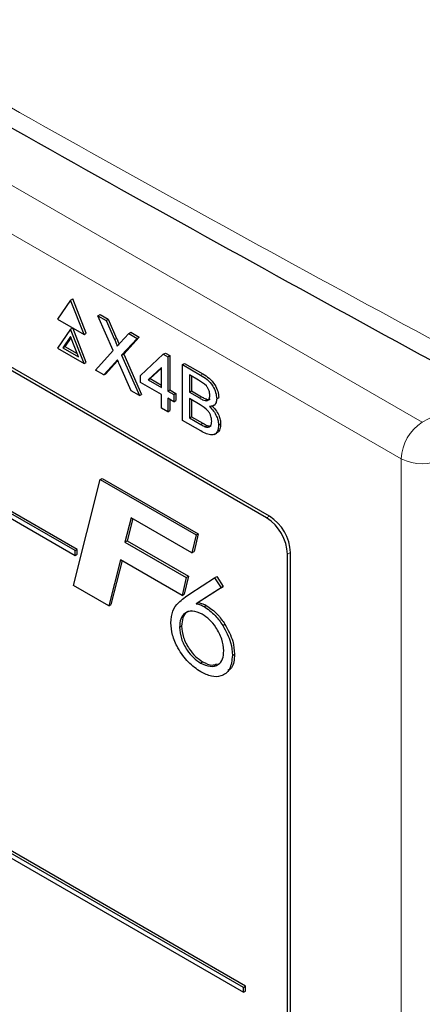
# Paper-space layout 'Blatt2' of a CAD drawing. Header units: millimetres. Extents: x 5 to 418, y 2 to 292.
# Tile 39 of 60: x 96.07 to 101.48, y 186.7 to 199.96. Entities that reach past the tile are written whole.
import ezdxf

# ---------------------------------------------------------------- set-up
doc = ezdxf.new("R2010")
doc.units = ezdxf.units.MM

psp = doc.layouts.new('Blatt2')

# ---------------------------------------------------------------- linework, layer by layer
at = {"color": 7, "linetype": 'Continuous', "lineweight": 18}
for p, q in [((83.654, 204.83), (101.483, 194.538)), ((101.2, 194.048), (83.371, 204.34)), ((97.343, 195.652), (97.371, 195.668)), ((97.352, 195.345), (97.38, 195.361)), ((98.501, 195.174), (98.53, 195.19)), ((98.484, 194.866), (98.512, 194.882)), ((101.483, 194.538), (101.65, 194.631)), ((98.504, 194.508), (98.532, 194.524)), ((101.2, 166.72), (101.2, 194.048)), ((99.387, 193.251), (99.427, 193.275)), ((99.67, 192.761), (99.71, 192.785))]:
    psp.add_line(p, q, dxfattribs=at)
at = {"color": 7, "linetype": 'Continuous', "lineweight": 25}
for p, q in [((99.427, 193.275), (85.144, 201.52)), ((99.387, 193.251), (85.245, 201.415)), ((96.813, 192.81), (88.045, 197.872)), ((88.045, 197.806), (96.813, 192.745)), ((96.841, 192.826), (88.073, 197.888)), ((96.752, 196.183), (96.573, 195.928)), ((96.752, 196.183), (96.781, 196.2)), ((96.932, 195.72), (96.752, 196.183)), ((96.96, 195.737), (96.781, 196.2)), ((96.573, 195.928), (96.932, 195.72)), ((97.119, 195.972), (97.147, 195.988)), ((97.326, 195.505), (97.119, 195.972)), ((97.119, 195.972), (97.23, 195.908)), ((97.147, 195.988), (97.258, 195.924)), ((97.23, 195.908), (97.258, 195.924)), ((97.23, 195.908), (97.343, 195.652)), ((97.258, 195.924), (97.371, 195.668)), ((96.752, 195.791), (96.573, 195.536)), ((96.752, 195.791), (96.781, 195.808)), ((96.932, 195.328), (96.752, 195.791)), ((96.96, 195.345), (96.781, 195.808)), ((96.752, 195.693), (96.646, 195.542)), ((96.758, 195.678), (96.675, 195.559)), ((96.859, 195.42), (96.752, 195.693)), ((96.932, 195.72), (96.96, 195.737)), ((97.419, 195.608), (97.533, 195.733)), ((97.645, 195.668), (97.438, 195.44)), ((97.673, 195.685), (97.466, 195.456)), ((97.533, 195.733), (97.561, 195.749)), ((97.533, 195.733), (97.645, 195.668)), ((97.561, 195.749), (97.673, 195.685)), ((97.645, 195.668), (97.673, 195.685)), ((96.573, 195.536), (96.932, 195.328)), ((96.646, 195.542), (96.675, 195.559)), ((96.646, 195.542), (96.859, 195.42)), ((96.675, 195.559), (96.842, 195.462)), ((97.086, 195.24), (97.326, 195.505)), ((97.438, 195.44), (97.466, 195.456)), ((97.438, 195.44), (97.678, 194.898)), ((97.466, 195.456), (97.706, 194.914)), ((97.691, 195.17), (97.999, 195.454)), ((97.999, 195.454), (98.028, 195.47)), ((97.999, 195.454), (98.058, 195.42)), ((98.028, 195.47), (98.086, 195.436)), ((98.058, 195.42), (98.086, 195.436)), ((98.058, 195.42), (98.058, 194.958)), ((98.086, 195.436), (98.086, 194.974)), ((96.932, 195.328), (96.96, 195.345)), ((97.352, 195.345), (97.198, 195.175)), ((97.38, 195.361), (97.226, 195.191)), ((97.387, 195.369), (97.38, 195.361)), ((97.567, 194.962), (97.409, 195.318)), ((97.974, 195.277), (97.794, 195.11)), ((97.974, 195.267), (97.822, 195.127)), ((97.974, 195.006), (97.974, 195.277)), ((98.258, 195.314), (98.286, 195.33)), ((98.258, 194.563), (98.258, 195.314)), ((98.258, 195.314), (98.501, 195.174)), ((98.286, 195.33), (98.53, 195.19)), ((97.198, 195.175), (97.086, 195.24)), ((97.198, 195.175), (97.226, 195.191)), ((97.691, 195.073), (97.691, 195.17)), ((97.794, 195.11), (97.822, 195.127)), ((97.794, 195.11), (97.974, 195.006)), ((97.822, 195.127), (97.974, 195.039)), ((98.474, 195.103), (98.35, 195.175)), ((98.35, 195.175), (98.35, 194.943)), ((98.378, 195.158), (98.378, 194.96)), ((97.974, 194.91), (97.691, 195.073)), ((97.678, 194.898), (97.567, 194.962)), ((97.678, 194.898), (97.706, 194.914)), ((97.974, 194.727), (97.974, 194.91)), ((98.058, 194.958), (98.086, 194.974)), ((98.058, 194.958), (98.141, 194.91)), ((98.141, 194.813), (98.058, 194.861)), ((98.058, 194.861), (98.058, 194.679)), ((98.086, 194.974), (98.169, 194.926)), ((98.086, 194.845), (98.086, 194.695)), ((98.141, 194.91), (98.169, 194.926)), ((98.141, 194.91), (98.141, 194.813)), ((98.169, 194.926), (98.169, 194.83)), ((98.35, 194.943), (98.378, 194.96)), ((98.35, 194.943), (98.484, 194.866)), ((98.493, 194.774), (98.35, 194.857)), ((98.35, 194.857), (98.35, 194.597)), ((98.378, 194.96), (98.512, 194.882)), ((98.562, 194.83), (98.59, 194.846)), ((98.717, 194.855), (98.745, 194.871)), ((99.076, 186.931), (85.499, 194.769)), ((99.104, 186.948), (85.528, 194.785)), ((98.058, 194.679), (97.974, 194.727)), ((98.141, 194.813), (98.169, 194.83)), ((98.378, 194.84), (98.378, 194.613)), ((98.67, 194.759), (98.702, 194.777)), ((85.499, 194.703), (99.076, 186.866)), ((98.058, 194.679), (98.086, 194.695)), ((98.35, 194.597), (98.378, 194.613)), ((98.35, 194.597), (98.504, 194.508)), ((98.378, 194.613), (98.532, 194.524)), ((98.502, 194.422), (98.258, 194.563)), ((98.559, 194.479), (98.587, 194.496)), ((98.742, 194.499), (98.77, 194.515)), ((98.686, 194.375), (98.718, 194.393)), ((96.789, 192.341), (97.15, 193.766)), ((97.15, 193.766), (97.178, 193.782)), ((97.15, 193.766), (98.439, 193.022)), ((97.178, 193.782), (98.467, 193.038)), ((97.566, 193.254), (97.482, 192.925)), ((98.384, 192.781), (97.566, 193.254)), ((97.587, 193.242), (97.511, 192.942)), ((98.439, 193.022), (98.384, 192.781)), ((98.467, 193.038), (98.413, 192.798)), ((98.439, 193.022), (98.467, 193.038)), ((97.482, 192.925), (97.511, 192.942)), ((97.482, 192.925), (98.308, 192.448)), ((97.511, 192.942), (98.336, 192.465)), ((96.813, 192.81), (96.841, 192.826)), ((96.813, 192.745), (96.813, 192.81)), ((96.813, 192.745), (96.841, 192.761)), ((96.841, 192.761), (96.841, 192.826)), ((98.384, 192.781), (98.413, 192.798)), ((99.67, 179.697), (99.67, 192.761)), ((99.71, 179.557), (99.71, 192.785)), ((97.422, 192.688), (97.265, 192.067)), ((97.443, 192.676), (97.293, 192.083)), ((98.253, 192.208), (97.422, 192.688)), ((98.336, 192.465), (98.281, 192.224)), ((98.308, 192.448), (98.336, 192.465)), ((98.689, 192.444), (98.717, 192.46)), ((98.717, 192.46), (98.803, 192.328)), ((97.265, 192.067), (96.789, 192.341)), ((98.308, 192.448), (98.253, 192.208)), ((98.356, 192.229), (98.689, 192.444)), ((98.803, 192.328), (98.469, 192.112)), ((98.689, 192.444), (98.775, 192.311)), ((98.775, 192.311), (98.803, 192.328)), ((98.253, 192.208), (98.281, 192.224)), ((98.775, 192.311), (98.441, 192.095)), ((97.265, 192.067), (97.293, 192.083)), ((98.441, 192.095), (98.469, 192.112)), ((98.548, 192.056), (98.576, 192.073)), ((98.799, 191.803), (98.828, 191.819)), ((98.217, 191.779), (98.245, 191.795)), ((98.928, 191.4), (98.956, 191.416)), ((98.499, 191.297), (98.527, 191.314)), ((99.076, 186.931), (99.104, 186.948)), ((99.076, 186.866), (99.076, 186.931)), ((99.104, 186.882), (99.104, 186.948)), ((99.076, 186.866), (99.104, 186.882))]:
    psp.add_line(p, q, dxfattribs=at)
at = {"color": 7, "linetype": 'Continuous', "lineweight": 18}
for centre, radius, start, end in [((101.814, 194.02), 0.615, 122.6055, 177.3945), ((101.483, 194.595), 0.616, 242.6565, 296.7662)]:
    psp.add_arc(centre, radius, start, end, dxfattribs=at)
at = {"color": 7, "linetype": 'Continuous', "lineweight": 25}
for centre in [(99.096, 192.757), (99.056, 192.733)]:
    psp.add_arc(centre, 0.615, 2.6055, 57.3945, dxfattribs=at)
at = {"color": 7, "linetype": 'Continuous', "lineweight": 18}
psp.add_open_spline([(76.432, 210.583), (78.508, 209.254), (82.661, 206.596), (90.245, 202.021), (99.212, 196.873), (106.278, 193.167), (109.813, 191.313)], degree=3, knots=[0, 0, 0, 0, 0.1970476, 0.3942021, 0.6969067, 1, 1, 1, 1], dxfattribs=at)
at = {"color": 7, "linetype": 'Continuous', "lineweight": 25}
for points, knots in [([(76.598, 210.22), (77.955, 209.347), (80.892, 207.455), (85.522, 204.6), (90.466, 201.646), (95.505, 198.741), (100.634, 195.887), (105.457, 193.287), (108.606, 191.662), (109.984, 190.951)], [0, 0, 0, 0, 0.129176, 0.279748, 0.430402, 0.581177, 0.731953, 0.88267, 1, 1, 1, 1]), ([(97.343, 195.652), (97.351, 195.635), (97.361, 195.611), (97.373, 195.581), (97.376, 195.567), (97.377, 195.561)], [0, 0, 0, 0, 0.561277, 0.781763, 1, 1, 1, 1]), ([(97.371, 195.668), (97.379, 195.651), (97.389, 195.628), (97.4, 195.601), (97.402, 195.592), (97.403, 195.589)], [0, 0, 0, 0, 0.646868, 0.900977, 1, 1, 1, 1]), ([(97.377, 195.561), (97.385, 195.57), (97.399, 195.585), (97.413, 195.601), (97.419, 195.608)], [0, 0, 0, 0, 0.56, 1, 1, 1, 1]), ([(97.382, 195.379), (97.377, 195.372), (97.366, 195.361), (97.356, 195.35), (97.352, 195.345)], [0, 0, 0, 0, 0.5600016, 1, 1, 1, 1]), ([(97.409, 195.318), (97.404, 195.33), (97.395, 195.35), (97.386, 195.37), (97.382, 195.379)], [0, 0, 0, 0, 0.5599998, 1, 1, 1, 1]), ([(98.501, 195.174), (98.53, 195.156), (98.588, 195.12), (98.663, 195.036), (98.708, 194.938), (98.714, 194.882), (98.717, 194.855)], [0, 0, 0, 0, 0.281116, 0.560026, 0.780112, 1, 1, 1, 1]), ([(98.53, 195.19), (98.559, 195.172), (98.616, 195.137), (98.691, 195.052), (98.736, 194.954), (98.742, 194.899), (98.745, 194.871)], [0, 0, 0, 0, 0.281116, 0.560026, 0.780112, 1, 1, 1, 1]), ([(98.625, 194.898), (98.623, 194.92), (98.62, 194.952), (98.6, 194.998), (98.556, 195.059), (98.51, 195.083), (98.474, 195.103)], [0, 0, 0, 0, 0.249512, 0.375019, 0.500244, 1, 1, 1, 1]), ([(98.484, 194.866), (98.498, 194.857), (98.525, 194.842), (98.551, 194.834), (98.562, 194.83)], [0, 0, 0, 0, 0.560393, 1, 1, 1, 1]), ([(98.512, 194.882), (98.527, 194.874), (98.553, 194.859), (98.579, 194.85), (98.59, 194.846)], [0, 0, 0, 0, 0.560393, 1, 1, 1, 1]), ([(98.562, 194.83), (98.572, 194.829), (98.593, 194.826), (98.62, 194.847), (98.623, 194.879), (98.625, 194.898)], [0, 0, 0, 0, 0.280869, 0.561063, 1, 1, 1, 1]), ([(98.59, 194.846), (98.601, 194.844), (98.616, 194.841), (98.625, 194.849), (98.627, 194.852)], [0, 0, 0, 0, 0.753765, 1, 1, 1, 1]), ([(98.717, 194.855), (98.715, 194.836), (98.711, 194.8), (98.68, 194.756), (98.642, 194.752), (98.619, 194.749)], [0, 0, 0, 0, 0.280336, 0.5608, 1, 1, 1, 1]), ([(98.65, 194.553), (98.648, 194.576), (98.645, 194.61), (98.624, 194.658), (98.58, 194.723), (98.531, 194.752), (98.493, 194.774)], [0, 0, 0, 0, 0.2498018, 0.3755461, 0.5011539, 1, 1, 1, 1]), ([(98.619, 194.749), (98.638, 194.731), (98.676, 194.693), (98.716, 194.623), (98.738, 194.555), (98.741, 194.518), (98.742, 194.499)], [0, 0, 0, 0, 0.280211, 0.55967, 0.779709, 1, 1, 1, 1]), ([(98.647, 194.766), (98.666, 194.747), (98.704, 194.709), (98.744, 194.639), (98.767, 194.572), (98.769, 194.534), (98.77, 194.515)], [0, 0, 0, 0, 0.280211, 0.55967, 0.779709, 1, 1, 1, 1]), ([(98.742, 194.499), (98.74, 194.475), (98.736, 194.428), (98.704, 194.379), (98.628, 194.355), (98.554, 194.394), (98.502, 194.422)], [0, 0, 0, 0, 0.187143, 0.374319, 0.560786, 1, 1, 1, 1]), ([(98.504, 194.508), (98.514, 194.502), (98.533, 194.491), (98.551, 194.483), (98.559, 194.479)], [0, 0, 0, 0, 0.560099, 1, 1, 1, 1]), ([(98.532, 194.524), (98.542, 194.518), (98.561, 194.507), (98.579, 194.499), (98.587, 194.496)], [0, 0, 0, 0, 0.560099, 1, 1, 1, 1]), ([(98.559, 194.479), (98.574, 194.475), (98.602, 194.467), (98.632, 194.484), (98.648, 194.515), (98.649, 194.54), (98.65, 194.553)], [0, 0, 0, 0, 0.28029, 0.559018, 0.779402, 1, 1, 1, 1]), ([(98.587, 194.496), (98.602, 194.491), (98.625, 194.483), (98.64, 194.493), (98.645, 194.497)], [0, 0, 0, 0, 0.6589054, 1, 1, 1, 1]), ([(98.77, 194.515), (98.768, 194.492), (98.763, 194.446), (98.742, 194.404), (98.72, 194.398), (98.716, 194.397)], [0, 0, 0, 0, 0.444756, 0.889591, 1, 1, 1, 1]), ([(98.101, 191.839), (98.106, 191.895), (98.117, 192.007), (98.215, 192.131), (98.303, 192.192), (98.356, 192.229)], [0, 0, 0, 0, 0.279364, 0.5591564, 1, 1, 1, 1]), ([(98.441, 192.095), (98.461, 192.091), (98.495, 192.083), (98.532, 192.065), (98.548, 192.056)], [0, 0, 0, 0, 0.560135, 1, 1, 1, 1]), ([(98.469, 192.112), (98.489, 192.107), (98.524, 192.099), (98.56, 192.081), (98.576, 192.073)], [0, 0, 0, 0, 0.560135, 1, 1, 1, 1]), ([(98.576, 192.073), (98.628, 192.037), (98.721, 191.973), (98.795, 191.866), (98.828, 191.819)], [0, 0, 0, 0, 0.559284, 1, 1, 1, 1]), ([(98.522, 191.954), (98.477, 191.974), (98.387, 192.014), (98.287, 191.977), (98.226, 191.896), (98.22, 191.818), (98.217, 191.779)], [0, 0, 0, 0, 0.2795564, 0.5592941, 0.7795316, 1, 1, 1, 1]), ([(98.375, 191.999), (98.353, 191.995), (98.303, 191.985), (98.255, 191.911), (98.249, 191.834), (98.245, 191.795)], [0, 0, 0, 0, 0.266553, 0.633084, 1, 1, 1, 1]), ([(98.812, 191.463), (98.807, 191.515), (98.797, 191.618), (98.716, 191.77), (98.621, 191.888), (98.555, 191.932), (98.522, 191.954)], [0, 0, 0, 0, 0.2794789, 0.5590957, 0.779433, 1, 1, 1, 1]), ([(98.548, 192.056), (98.599, 192.021), (98.692, 191.957), (98.767, 191.85), (98.799, 191.803)], [0, 0, 0, 0, 0.559284, 1, 1, 1, 1]), ([(98.503, 191.178), (98.446, 191.217), (98.331, 191.296), (98.197, 191.483), (98.113, 191.676), (98.105, 191.785), (98.101, 191.839)], [0, 0, 0, 0, 0.280044, 0.559691, 0.779775, 1, 1, 1, 1]), ([(98.799, 191.803), (98.841, 191.726), (98.916, 191.589), (98.924, 191.458), (98.928, 191.4)], [0, 0, 0, 0, 0.558736, 1, 1, 1, 1]), ([(98.828, 191.819), (98.869, 191.743), (98.944, 191.605), (98.952, 191.474), (98.956, 191.416)], [0, 0, 0, 0, 0.558736, 1, 1, 1, 1]), ([(98.217, 191.779), (98.222, 191.729), (98.231, 191.628), (98.309, 191.478), (98.402, 191.363), (98.466, 191.319), (98.499, 191.297)], [0, 0, 0, 0, 0.27964, 0.559186, 0.77952, 1, 1, 1, 1]), ([(98.245, 191.795), (98.25, 191.745), (98.259, 191.644), (98.337, 191.495), (98.43, 191.379), (98.495, 191.336), (98.527, 191.314)], [0, 0, 0, 0, 0.27964, 0.559186, 0.77952, 1, 1, 1, 1]), ([(98.499, 191.297), (98.544, 191.278), (98.634, 191.239), (98.739, 191.266), (98.804, 191.345), (98.809, 191.424), (98.812, 191.463)], [0, 0, 0, 0, 0.279637, 0.5597311, 0.7796558, 1, 1, 1, 1]), ([(98.928, 191.4), (98.921, 191.333), (98.906, 191.2), (98.787, 191.115), (98.648, 191.107), (98.551, 191.154), (98.503, 191.178)], [0, 0, 0, 0, 0.279419, 0.558995, 0.779371, 1, 1, 1, 1]), ([(98.956, 191.416), (98.952, 191.345), (98.946, 191.244), (98.886, 191.206), (98.868, 191.195)], [0, 0, 0, 0, 0.703934, 1, 1, 1, 1]), ([(98.527, 191.314), (98.573, 191.292), (98.645, 191.257), (98.701, 191.278), (98.721, 191.285)], [0, 0, 0, 0, 0.637825, 1, 1, 1, 1])]:
    psp.add_open_spline(points, degree=3, knots=knots, dxfattribs=at)

doc.saveas('drawing.dxf')
